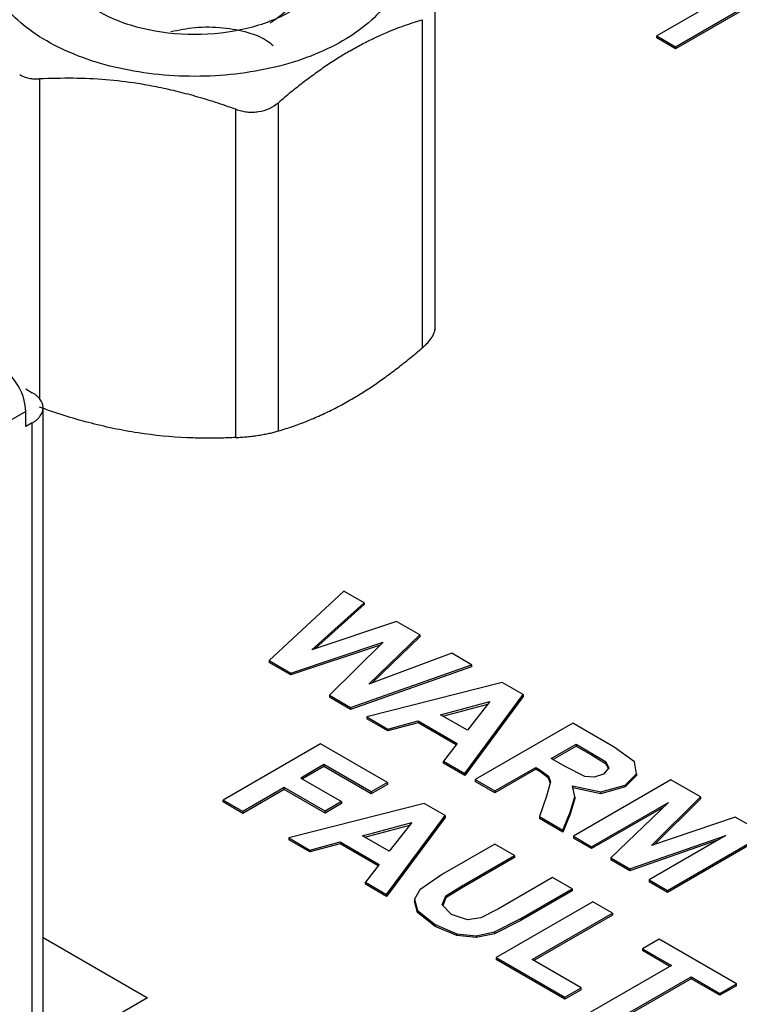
# Model space of a CAD drawing. Header units: inches. Extents: x 1.04 to 7.18, y 2.19 to 10.07.
# Tile 33 of 40: x 6.73 to 6.89, y 9.44 to 9.65. Entities that reach past the tile are written whole.
import ezdxf

# ---------------------------------------------------------------- set-up
doc = ezdxf.new("R2010")
doc.units = ezdxf.units.IN
doc.header["$MEASUREMENT"] = 0

msp = doc.modelspace()

# ---------------------------------------------------------------- linework, layer by layer
at = {"color": 7, "linetype": 'Continuous', "lineweight": 25}
for p, q in [((6.873058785, 9.6469140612), (6.8939321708, 9.6589706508)), ((6.8939321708, 9.6585623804), (6.873058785, 9.6465057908)), ((6.8219030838, 9.5865931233), (6.8219030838, 9.6565598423)), ((6.8841189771, 9.6578858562), (6.8690859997, 9.6492075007)), ((6.8191571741, 9.6526729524), (6.8191572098, 9.5828186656)), ((6.8690859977, 9.6492075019), (6.8730587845, 9.6469140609)), ((6.8690859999, 9.6487992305), (6.8690859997, 9.6492075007)), ((6.873058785, 9.6465057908), (6.8690859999, 9.6487992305)), ((6.873058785, 9.6469140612), (6.873058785, 9.6465057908)), ((6.7376572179, 9.6400662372), (6.7376572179, 9.5719838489)), ((6.779483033, 9.5637421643), (6.779483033, 9.6335964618)), ((6.7885385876, 9.5651429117), (6.7885385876, 9.6349972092)), ((6.7347526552, 9.5740942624), (6.7361445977, 9.5732907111)), ((6.734752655, 9.5692734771), (6.6635547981, 9.5281718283)), ((6.734752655, 9.5660587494), (6.734752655, 9.5692734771)), ((6.7384508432, 9.4329835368), (6.7384508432, 9.5700765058)), ((6.7361445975, 9.5668623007), (6.734752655, 9.5660587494)), ((6.7361445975, 9.4340773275), (6.7361445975, 9.5668623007)), ((6.8024665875, 9.5310799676), (6.7865855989, 9.5162760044)), ((6.806796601, 9.5285864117), (6.8024665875, 9.5310799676)), ((6.7956218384, 9.5185709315), (6.806796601, 9.5285864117)), ((6.806796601, 9.5281781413), (6.796349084, 9.5188144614)), ((6.806796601, 9.5285864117), (6.806796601, 9.5281781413)), ((6.8136742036, 9.5246160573), (6.7956218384, 9.5185709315)), ((6.8186698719, 9.5217321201), (6.8136742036, 9.5246160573)), ((6.8077896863, 9.5112664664), (6.8186698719, 9.5217321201)), ((6.8186698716, 9.5213238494), (6.8084802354, 9.5115224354)), ((6.8186698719, 9.5217321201), (6.8186698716, 9.5213238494)), ((6.7911886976, 9.5136186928), (6.8108364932, 9.5202004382)), ((6.8102138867, 9.5195836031), (6.7911886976, 9.5132104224)), ((6.8108364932, 9.5202004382), (6.7994053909, 9.508875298)), ((6.7865855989, 9.5162760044), (6.7911886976, 9.5136186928)), ((6.7865855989, 9.5162760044), (6.7865855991, 9.5158677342)), ((6.8254556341, 9.517814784), (6.8077896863, 9.5112664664)), ((6.8296662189, 9.5153840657), (6.8254556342, 9.5178147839)), ((6.7911886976, 9.5132104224), (6.7865855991, 9.5158677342)), ((6.8039009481, 9.5062861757), (6.8296662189, 9.5153840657)), ((6.8296662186, 9.5149757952), (6.8039009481, 9.5058779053)), ((6.8296662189, 9.5153840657), (6.8296662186, 9.5149757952)), ((6.7911886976, 9.5136186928), (6.7911886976, 9.5132104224)), ((6.8362057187, 9.5116027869), (6.8073812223, 9.5042709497)), ((6.840662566, 9.5090360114), (6.8362057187, 9.5116027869)), ((6.7994053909, 9.508875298), (6.8039009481, 9.5062861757)), ((6.7994053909, 9.508875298), (6.7994053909, 9.5084670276)), ((6.8039009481, 9.5058779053), (6.7994053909, 9.5084670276)), ((6.8282091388, 9.4922472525), (6.840662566, 9.5090360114)), ((6.840662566, 9.508627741), (6.828209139, 9.4918389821)), ((6.840662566, 9.5090360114), (6.840662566, 9.508627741)), ((6.8039009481, 9.5062861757), (6.8039009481, 9.5058779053)), ((6.8230727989, 9.5047218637), (6.8335581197, 9.5075398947)), ((6.8235553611, 9.5044432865), (6.8331510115, 9.5070222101)), ((6.8335581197, 9.5075398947), (6.8287600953, 9.5014386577)), ((6.8073812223, 9.5042709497), (6.8118412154, 9.5017029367)), ((6.8073812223, 9.5042709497), (6.8073812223, 9.5038626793)), ((6.8118412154, 9.5012946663), (6.8073812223, 9.5038626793)), ((6.8287600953, 9.5014386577), (6.8230727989, 9.5047218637)), ((6.8118412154, 9.5017029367), (6.8182940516, 9.5034352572)), ((6.8182940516, 9.5030269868), (6.8118412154, 9.5012946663)), ((6.8118412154, 9.5017029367), (6.8118412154, 9.5012946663)), ((6.8182940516, 9.5034352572), (6.826614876, 9.4986250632)), ((6.8182940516, 9.5034352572), (6.8182940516, 9.5030269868)), ((6.8263954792, 9.4983436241), (6.8182940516, 9.5030269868)), ((6.8512134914, 9.5029450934), (6.8304473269, 9.4909551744)), ((6.860038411, 9.4978505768), (6.8512134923, 9.5029450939)), ((6.797517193, 9.4985765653), (6.7767633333, 9.4865956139)), ((6.8117846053, 9.4903401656), (6.797517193, 9.4985765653)), ((6.826614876, 9.4986250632), (6.823680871, 9.4948613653)), ((6.8466282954, 9.4954414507), (6.8519094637, 9.4984934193)), ((6.8469811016, 9.4952370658), (6.8519094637, 9.4980851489)), ((6.8519094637, 9.4984934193), (6.8551708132, 9.496597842)), ((6.8519094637, 9.4984934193), (6.8519094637, 9.4980851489)), ((6.8519094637, 9.4980851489), (6.8551708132, 9.4961895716)), ((6.8643168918, 9.4947343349), (6.860038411, 9.4978505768)), ((6.8497241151, 9.4936480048), (6.8466282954, 9.4954414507)), ((6.8551708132, 9.496597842), (6.8581578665, 9.494790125)), ((6.8551708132, 9.496597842), (6.8551708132, 9.4961895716)), ((6.8551708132, 9.4961895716), (6.8581578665, 9.4943818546)), ((6.7982131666, 9.4941248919), (6.7932856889, 9.4912803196)), ((6.7982131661, 9.4937166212), (6.7936392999, 9.4910761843)), ((6.7982131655, 9.4941248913), (6.7982131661, 9.4937166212)), ((6.8082769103, 9.4879069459), (6.7982131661, 9.4937166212)), ((6.8082769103, 9.4883152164), (6.7982131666, 9.4941248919)), ((6.8236808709, 9.4948613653), (6.8282091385, 9.4922472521)), ((6.8236808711, 9.4944530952), (6.8236808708, 9.4948613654)), ((6.828209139, 9.4918389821), (6.8236808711, 9.4944530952)), ((6.8346493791, 9.488529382), (6.8433211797, 9.4935355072)), ((6.8433211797, 9.4931272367), (6.8346493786, 9.4881211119)), ((6.8433211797, 9.4931272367), (6.8433211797, 9.4935355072)), ((6.8441769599, 9.4926315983), (6.8433211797, 9.4931272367)), ((6.8433211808, 9.4935355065), (6.8441769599, 9.4930398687)), ((6.8441769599, 9.4930398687), (6.8460660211, 9.4916811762)), ((6.8441769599, 9.4930398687), (6.8441769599, 9.4926315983)), ((6.8537452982, 9.4916225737), (6.8497241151, 9.4936480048)), ((6.8589204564, 9.4934110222), (6.8577846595, 9.4921078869)), ((6.8581578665, 9.494790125), (6.8589204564, 9.4934110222)), ((6.8581578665, 9.494790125), (6.8581578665, 9.4943818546)), ((6.8581578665, 9.4943818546), (6.8587823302, 9.4932525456)), ((6.8647470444, 9.4921926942), (6.8643168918, 9.4947343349)), ((6.7932856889, 9.4912803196), (6.80198533, 9.4862581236)), ((6.828209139, 9.4922472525), (6.828209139, 9.4918389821)), ((6.8304473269, 9.4909551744), (6.8346493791, 9.488529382)), ((6.8304473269, 9.4909551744), (6.8304473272, 9.4905469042)), ((6.8460660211, 9.4912729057), (6.8441769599, 9.4926315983)), ((6.8460660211, 9.4916811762), (6.8464667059, 9.490456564)), ((6.8460660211, 9.4916811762), (6.8460660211, 9.4912729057)), ((6.8464061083, 9.4902334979), (6.8460660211, 9.4912729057)), ((6.8720926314, 9.4908918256), (6.8513305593, 9.4788995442)), ((6.8557983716, 9.4914527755), (6.8537452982, 9.4916225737)), ((6.8577846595, 9.4921078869), (6.8557983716, 9.4914527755)), ((6.8623836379, 9.4897789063), (6.8647470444, 9.4921926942)), ((6.8647470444, 9.4917844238), (6.8623836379, 9.4893706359)), ((6.8647470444, 9.4921926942), (6.8647470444, 9.4917844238)), ((6.8783981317, 9.4872517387), (6.8720926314, 9.4908918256)), ((6.789777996, 9.4892553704), (6.780966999, 9.48416889)), ((6.7897779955, 9.4888470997), (6.7809669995, 9.4837606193)), ((6.789777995, 9.4892553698), (6.7897779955, 9.4888470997)), ((6.7984776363, 9.4838249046), (6.7897779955, 9.4888470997)), ((6.7984776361, 9.4842331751), (6.789777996, 9.4892553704)), ((6.8117846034, 9.4903401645), (6.8082769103, 9.4883152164)), ((6.8117846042, 9.4899318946), (6.8082769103, 9.4879069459)), ((6.811784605, 9.4903401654), (6.8117846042, 9.4899318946)), ((6.8346493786, 9.4881211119), (6.8304473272, 9.4905469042)), ((6.8464667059, 9.490456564), (6.8456412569, 9.487417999)), ((6.8511406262, 9.4895946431), (6.8571539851, 9.4883394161)), ((6.8516346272, 9.4873007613), (6.8511406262, 9.4895946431)), ((6.8571539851, 9.4879311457), (6.8512326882, 9.4891671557)), ((6.8571539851, 9.4883394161), (6.8623836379, 9.4897789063)), ((6.8623836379, 9.4893706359), (6.8571539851, 9.4879311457)), ((6.8623836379, 9.4897789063), (6.8623836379, 9.4893706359)), ((6.8082769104, 9.4883152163), (6.8082769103, 9.4879069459)), ((6.8346493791, 9.488529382), (6.8346493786, 9.4881211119)), ((6.8456412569, 9.487417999), (6.8441145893, 9.4830652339)), ((6.8506397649, 9.4839812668), (6.8516346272, 9.4873007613)), ((6.8516346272, 9.4868924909), (6.8506397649, 9.4835729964)), ((6.8516346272, 9.4873007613), (6.8516346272, 9.4868924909)), ((6.8571539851, 9.4883394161), (6.8571539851, 9.4879311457)), ((6.8679599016, 9.4769283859), (6.8783981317, 9.4872517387)), ((6.8783981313, 9.486843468), (6.8685882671, 9.4771415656)), ((6.8783981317, 9.4872517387), (6.8783981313, 9.486843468)), ((6.7767633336, 9.4861873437), (6.7767633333, 9.4865956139)), ((6.780966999, 9.48416889), (6.7767633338, 9.4865956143)), ((6.7809669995, 9.4837606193), (6.7767633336, 9.4861873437)), ((6.8195773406, 9.4858514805), (6.7907523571, 9.4785199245)), ((6.80198533, 9.4862581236), (6.7984776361, 9.4842331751)), ((6.8019853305, 9.4858498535), (6.7984776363, 9.4838249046)), ((6.801985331, 9.4862581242), (6.8019853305, 9.4858498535)), ((6.8240058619, 9.4832849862), (6.8195773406, 9.4858514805)), ((6.8552117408, 9.4766589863), (6.8715719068, 9.4860865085)), ((6.8705097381, 9.4850661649), (6.8552117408, 9.4762507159)), ((6.8715719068, 9.4860865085), (6.8593006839, 9.4742984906)), ((6.780967, 9.4841688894), (6.7809669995, 9.4837606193)), ((6.7984776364, 9.4842331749), (6.7984776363, 9.4838249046)), ((6.8115799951, 9.4664963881), (6.8240058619, 9.4832849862)), ((6.8240058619, 9.4828767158), (6.8115799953, 9.4660881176)), ((6.8240058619, 9.4832849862), (6.8240058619, 9.4828767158)), ((6.8441145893, 9.4830652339), (6.8491209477, 9.4801812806)), ((6.8441145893, 9.4830652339), (6.8441145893, 9.4826569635)), ((6.8491209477, 9.4797730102), (6.8441145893, 9.4826569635)), ((6.8491209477, 9.4801812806), (6.8506397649, 9.4839812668)), ((6.8506397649, 9.4835729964), (6.8491209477, 9.4797730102)), ((6.8506397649, 9.4839812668), (6.8506397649, 9.4835729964)), ((6.8857977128, 9.4829800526), (6.8679599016, 9.4769283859)), ((6.8921087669, 9.4793367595), (6.8857977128, 9.4829800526)), ((6.8064441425, 9.4789707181), (6.8169294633, 9.4817887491)), ((6.8069267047, 9.4786921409), (6.8165223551, 9.4812710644)), ((6.8169294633, 9.4817887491), (6.8121314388, 9.475687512)), ((6.7907523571, 9.4785199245), (6.7951979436, 9.4759435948)), ((6.7907523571, 9.4785199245), (6.7907523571, 9.4781116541)), ((6.8121314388, 9.475687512), (6.8064441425, 9.4789707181)), ((6.8491209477, 9.4801812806), (6.8491209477, 9.4797730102)), ((6.8513305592, 9.4788995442), (6.8552117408, 9.4766589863)), ((6.8513305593, 9.4788995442), (6.8513305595, 9.4784912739)), ((6.8552117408, 9.4762507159), (6.8513305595, 9.4784912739)), ((6.8633488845, 9.4719615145), (6.8837881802, 9.4790342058)), ((6.8837881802, 9.4790342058), (6.8674574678, 9.4695896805)), ((6.8921087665, 9.4789284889), (6.8713409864, 9.4669395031)), ((6.8713409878, 9.4673477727), (6.8921087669, 9.4793367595)), ((6.7951979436, 9.4755353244), (6.7907523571, 9.4781116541)), ((6.7951979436, 9.4759435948), (6.8016512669, 9.4776761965)), ((6.8016512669, 9.4772679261), (6.7951979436, 9.4755353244)), ((6.8016512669, 9.4776761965), (6.809986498, 9.4728743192)), ((6.8016512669, 9.4776761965), (6.8016512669, 9.4772679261)), ((6.8097668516, 9.4725925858), (6.8016512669, 9.4772679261)), ((6.8345806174, 9.4771902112), (6.8234823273, 9.4707913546)), ((6.8387743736, 9.4747593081), (6.8345806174, 9.4771902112)), ((6.8552117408, 9.4766589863), (6.8552117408, 9.4762507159)), ((6.8820306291, 9.4780177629), (6.8633488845, 9.4715532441)), ((6.7951979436, 9.4759435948), (6.7951979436, 9.4755353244)), ((6.8275274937, 9.4682666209), (6.8387743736, 9.4747593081)), ((6.8387743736, 9.4743510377), (6.8275275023, 9.4678583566)), ((6.8387743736, 9.4747593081), (6.8387743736, 9.4743510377)), ((6.8593006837, 9.4742984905), (6.8633488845, 9.4719615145)), ((6.8593006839, 9.4742984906), (6.859300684, 9.4738902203)), ((6.809986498, 9.4728743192), (6.8070520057, 9.4691103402)), ((6.8633488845, 9.4715532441), (6.859300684, 9.4738902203)), ((6.8234823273, 9.4707913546), (6.8186199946, 9.4675104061)), ((6.8468615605, 9.4700906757), (6.8353768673, 9.4634574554)), ((6.8510652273, 9.4676639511), (6.8468615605, 9.4700906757)), ((6.8633488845, 9.4719615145), (6.8633488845, 9.4715532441)), ((6.8070520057, 9.4691103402), (6.8115799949, 9.4664963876)), ((6.8070520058, 9.46870207), (6.8070520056, 9.4691103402)), ((6.8115799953, 9.4660881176), (6.8070520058, 9.46870207)), ((6.824211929, 9.4661745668), (6.8275274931, 9.4682666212)), ((6.8275275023, 9.4678583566), (6.824211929, 9.4657662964)), ((6.8275274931, 9.4682666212), (6.8275275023, 9.4678583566)), ((6.8674574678, 9.4695896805), (6.8713409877, 9.4673477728)), ((6.8674574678, 9.4695896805), (6.867457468, 9.4691814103)), ((6.8713409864, 9.4669395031), (6.867457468, 9.4691814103)), ((6.8115799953, 9.466496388), (6.8115799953, 9.4660881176)), ((6.8186199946, 9.4675104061), (6.8174841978, 9.4655048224)), ((6.823428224, 9.4642611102), (6.824211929, 9.4661745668)), ((6.824211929, 9.4657662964), (6.8235458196, 9.4641399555)), ((6.824211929, 9.4661745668), (6.824211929, 9.4657662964)), ((6.851065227, 9.4672556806), (6.8401523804, 9.460955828)), ((6.8401523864, 9.4613641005), (6.8510652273, 9.4676639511)), ((6.8510652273, 9.4676639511), (6.851065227, 9.4672556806)), ((6.8713409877, 9.4673477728), (6.8713409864, 9.4669395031)), ((6.8174841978, 9.4655048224), (6.8181181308, 9.4630740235)), ((6.8174841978, 9.4655048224), (6.8174841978, 9.4650965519)), ((6.8181181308, 9.4626657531), (6.8174841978, 9.4650965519)), ((6.8254007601, 9.4622288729), (6.823428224, 9.4642611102)), ((6.8554637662, 9.4649318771), (6.8348757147, 9.4530479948)), ((6.859667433, 9.4625051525), (6.8554637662, 9.4649318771)), ((6.8181181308, 9.4630740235), (6.8219262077, 9.4600830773)), ((6.8181181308, 9.4630740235), (6.8181181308, 9.4626657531)), ((6.8219262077, 9.4596748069), (6.8181181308, 9.4626657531)), ((6.8287938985, 9.4611136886), (6.8254007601, 9.4622288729)), ((6.8353768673, 9.4634574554), (6.8316640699, 9.4615267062)), ((6.842588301, 9.4526455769), (6.859667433, 9.4625051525)), ((6.8596674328, 9.4620968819), (6.8429419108, 9.4524414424)), ((6.859667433, 9.4625051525), (6.8596674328, 9.4620968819)), ((6.8219262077, 9.4600830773), (6.8265420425, 9.4581497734)), ((6.8219262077, 9.4600830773), (6.8219262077, 9.4596748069)), ((6.8265420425, 9.457741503), (6.8219262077, 9.4596748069)), ((6.8316640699, 9.4615267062), (6.8287938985, 9.4611136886)), ((6.8345259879, 9.4585066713), (6.8401523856, 9.461364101)), ((6.8401523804, 9.460955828), (6.8345259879, 9.4580984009)), ((6.8401523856, 9.461364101), (6.8401523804, 9.460955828)), ((6.8265420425, 9.4581497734), (6.8306634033, 9.4577231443)), ((6.8265420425, 9.4581497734), (6.8265420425, 9.457741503)), ((6.8306634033, 9.4573148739), (6.8265420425, 9.457741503)), ((6.8306634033, 9.4577231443), (6.8345259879, 9.4585066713)), ((6.8345259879, 9.4580984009), (6.8306634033, 9.4573148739)), ((6.8306634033, 9.4577231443), (6.8306634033, 9.4573148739)), ((6.8345259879, 9.4585066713), (6.8345259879, 9.4580984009)), ((6.7384508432, 9.4573080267), (6.7606387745, 9.4444992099)), ((6.8695919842, 9.4569686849), (6.8660842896, 9.4549437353)), ((6.8860586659, 9.4474626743), (6.8695919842, 9.4569686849)), ((6.8660842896, 9.4549437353), (6.8722366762, 9.4513920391)), ((6.8660842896, 9.4549437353), (6.86608429, 9.4545354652)), ((6.8718830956, 9.4511878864), (6.86608429, 9.4545354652)), ((6.8348757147, 9.4530479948), (6.8494923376, 9.4446100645)), ((6.8348757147, 9.4530479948), (6.8348757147, 9.4526397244)), ((6.8494923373, 9.4442017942), (6.8348757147, 9.4526397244)), ((6.8530000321, 9.446635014), (6.842588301, 9.4526455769)), ((6.8722366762, 9.4513920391), (6.8549919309, 9.4414351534)), ((6.8591941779, 9.4390093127), (6.876440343, 9.4489653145)), ((6.876440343, 9.4489653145), (6.8825509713, 9.4454377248)), ((6.876440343, 9.4489653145), (6.8764403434, 9.4485570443)), ((6.8764403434, 9.4485570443), (6.8591941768, 9.438601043)), ((6.8825509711, 9.4450294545), (6.8764403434, 9.4485570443)), ((6.8825509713, 9.4454377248), (6.8860586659, 9.4474626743)), ((6.8860586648, 9.4470544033), (6.8825509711, 9.4450294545)), ((6.8860586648, 9.4470544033), (6.8860586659, 9.4474626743)), ((6.8530000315, 9.4462267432), (6.8494923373, 9.4442017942)), ((6.8494923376, 9.4446100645), (6.8530000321, 9.446635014)), ((6.8530000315, 9.4462267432), (6.8530000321, 9.446635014)), ((6.8825509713, 9.4454377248), (6.8825509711, 9.4450294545)), ((6.7606387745, 9.4444992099), (6.520445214, 9.3058383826)), ((6.8494923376, 9.4446100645), (6.8494923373, 9.4442017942))]:
    msp.add_line(p, q, dxfattribs=at)
for points, knots in [([(6.887754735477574, 9.938890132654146), (6.885025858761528, 9.940450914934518), (6.879568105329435, 9.943572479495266), (6.871217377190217, 9.94815765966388), (6.862749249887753, 9.952670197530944), (6.854153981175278, 9.957102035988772), (6.845436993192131, 9.961453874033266), (6.836599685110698, 9.965724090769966), (6.827644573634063, 9.969911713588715), (6.818573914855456, 9.97401562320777), (6.809390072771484, 9.978034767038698), (6.800095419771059, 9.981968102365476), (6.790692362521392, 9.985814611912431), (6.781183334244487, 9.989573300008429), (6.771570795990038, 9.993243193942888), (6.761857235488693, 9.99682334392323), (6.752045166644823, 10.00031282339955), (6.742137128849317, 10.00371072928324), (6.732135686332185, 10.00701618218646), (6.722043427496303, 10.01022832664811), (6.711862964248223, 10.0133463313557), (6.701596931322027, 10.01636938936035), (6.691247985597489, 10.01929671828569), (6.680818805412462, 10.0221275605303), (6.670312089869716, 10.02486118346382), (6.659730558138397, 10.02749687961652), (6.649076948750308, 10.03003396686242), (6.638354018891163, 10.03247178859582), (6.627564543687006, 10.03480971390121), (6.616711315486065, 10.03704713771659), (6.605797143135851, 10.03918348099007), (6.594824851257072, 10.04121819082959), (6.583797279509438, 10.04315074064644), (6.572717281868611, 10.04498063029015), (6.561587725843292, 10.04670738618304), (6.550411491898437, 10.04833056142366), (6.53919147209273, 10.04984973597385), (6.527930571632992, 10.05126451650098), (6.516631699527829, 10.05257453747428), (6.505297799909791, 10.05377945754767), (6.493931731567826, 10.05487897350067), (6.473956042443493, 10.05662111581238), (6.445255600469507, 10.05854666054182), (6.41606859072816, 10.05962012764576), (6.39105479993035, 10.06002752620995), (6.366007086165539, 10.06005417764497), (6.331567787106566, 10.05922158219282), (6.292023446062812, 10.05702277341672), (6.23831118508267, 10.0522415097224), (6.167969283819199, 10.04234297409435), (6.033328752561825, 10.013023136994), (5.915221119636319, 9.965731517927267), (5.826700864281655, 9.909303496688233), (5.784799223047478, 9.876718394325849), (5.748646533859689, 9.841929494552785), (5.718554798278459, 9.805265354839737), (5.697483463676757, 9.77134240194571), (5.683315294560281, 9.74098495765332), (5.674149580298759, 9.714618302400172), (5.668071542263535, 9.688300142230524), (5.664480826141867, 9.658384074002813), (5.664878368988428, 9.624939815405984), (5.670315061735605, 9.592796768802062), (5.678274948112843, 9.565837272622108), (5.68959908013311, 9.537041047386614), (5.706223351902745, 9.506385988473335), (5.725849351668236, 9.479010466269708), (5.740864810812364, 9.46092037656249), (5.75349703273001, 9.447041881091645), (5.77576312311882, 9.424694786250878), (5.800526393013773, 9.403685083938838), (5.8266228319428, 9.38462205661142), (5.842033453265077, 9.374117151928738), (5.858000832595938, 9.363891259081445), (5.869132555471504, 9.357340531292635), (5.874698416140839, 9.354065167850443)], [0, 0, 0, 0, 0.0051249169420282, 0.0102498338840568, 0.0153747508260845, 0.020499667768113, 0.0256245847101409, 0.0307495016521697, 0.035874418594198, 0.040999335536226, 0.0461242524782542, 0.0512491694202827, 0.056374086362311, 0.0614990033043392, 0.0666239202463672, 0.0717488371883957, 0.076873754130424, 0.0819986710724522, 0.0871235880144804, 0.0922485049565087, 0.0973734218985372, 0.1024983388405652, 0.1076232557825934, 0.1127481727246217, 0.1178730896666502, 0.1229980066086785, 0.1281229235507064, 0.1332478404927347, 0.1383727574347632, 0.1434976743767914, 0.1486225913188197, 0.1537475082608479, 0.1588724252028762, 0.1639973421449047, 0.1691222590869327, 0.1742471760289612, 0.1793720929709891, 0.1844970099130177, 0.1896219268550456, 0.1947468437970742, 0.1998717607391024, 0.2049966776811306, 0.2216990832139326, 0.238401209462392, 0.243995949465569, 0.2550834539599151, 0.2718116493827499, 0.2899624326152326, 0.3080554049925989, 0.3442889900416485, 0.3863054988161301, 0.4997350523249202, 0.5309395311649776, 0.5621440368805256, 0.5933485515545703, 0.6245530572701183, 0.6557575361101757, 0.6764943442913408, 0.6971666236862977, 0.7178624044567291, 0.7378114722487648, 0.7664294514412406, 0.7950472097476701, 0.8123442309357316, 0.8296044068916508, 0.8632627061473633, 0.8864235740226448, 0.8980183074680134, 0.9096126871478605, 0.9226467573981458, 0.9575889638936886, 0.9681917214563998, 0.9787944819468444, 0.989397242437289, 1, 1, 1, 1]), ([(5.874698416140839, 9.354065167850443), (5.877427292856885, 9.35250438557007), (5.882885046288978, 9.349382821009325), (5.891235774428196, 9.344797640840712), (5.899703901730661, 9.340285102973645), (5.908299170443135, 9.335853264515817), (5.917016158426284, 9.331501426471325), (5.925853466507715, 9.327231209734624), (5.934808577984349, 9.323043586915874), (5.943879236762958, 9.31893967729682), (5.95306307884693, 9.31492053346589), (5.962357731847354, 9.310987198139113), (5.971760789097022, 9.307140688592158), (5.981269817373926, 9.30338200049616), (5.990882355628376, 9.299712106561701), (6.000595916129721, 9.296131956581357), (6.01040798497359, 9.292642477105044), (6.020316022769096, 9.289244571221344), (6.030317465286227, 9.285939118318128), (6.04040972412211, 9.282726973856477), (6.05059018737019, 9.27960896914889), (6.060856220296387, 9.276585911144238), (6.071205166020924, 9.273658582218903), (6.08163434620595, 9.27082773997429), (6.092141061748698, 9.26809411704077), (6.102722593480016, 9.26545842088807), (6.113376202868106, 9.262921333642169), (6.124099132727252, 9.260483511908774), (6.134888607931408, 9.25814558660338), (6.145741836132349, 9.255908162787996), (6.156656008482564, 9.253771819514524), (6.167628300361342, 9.251737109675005), (6.178655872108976, 9.24980455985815), (6.189735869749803, 9.247974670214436), (6.200865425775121, 9.246247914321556), (6.212041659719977, 9.244624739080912), (6.223261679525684, 9.243105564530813), (6.234522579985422, 9.241690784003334), (6.245821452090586, 9.24038076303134), (6.257155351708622, 9.239175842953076), (6.268521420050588, 9.238076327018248), (6.288497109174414, 9.236334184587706), (6.317197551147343, 9.234408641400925), (6.346384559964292, 9.233335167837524), (6.371398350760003, 9.232927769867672), (6.396446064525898, 9.232901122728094), (6.430885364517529, 9.233733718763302), (6.47042970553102, 9.235932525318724), (6.524141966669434, 9.240713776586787), (6.59448479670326, 9.250612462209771), (6.729125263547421, 9.279932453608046), (6.847232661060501, 9.327224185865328), (6.935752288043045, 9.383651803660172), (6.977653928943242, 9.416236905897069), (7.013806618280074, 9.45102580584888), (7.043898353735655, 9.487689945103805), (7.064969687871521, 9.521612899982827), (7.079137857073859, 9.551970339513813), (7.08830357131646, 9.578336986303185), (7.094381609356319, 9.604655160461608), (7.09797232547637, 9.634571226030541), (7.097574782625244, 9.668015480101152), (7.09213808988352, 9.70015853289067), (7.084178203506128, 9.727118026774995), (7.072854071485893, 9.75591425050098), (7.056229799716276, 9.78656931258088), (7.036603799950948, 9.81394483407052), (7.021588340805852, 9.8320349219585), (7.008956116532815, 9.845913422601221), (6.986690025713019, 9.868260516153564), (6.961926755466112, 9.889270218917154), (6.935830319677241, 9.908333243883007), (6.920419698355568, 9.91883814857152), (6.904452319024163, 9.92906404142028), (6.893320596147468, 9.935614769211), (6.887754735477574, 9.938890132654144)], [0, 0, 0, 0, 0.0051249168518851, 0.0102498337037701, 0.0153747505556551, 0.0204996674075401, 0.0256245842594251, 0.0307495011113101, 0.0358744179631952, 0.0409993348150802, 0.0461242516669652, 0.0512491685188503, 0.0563740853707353, 0.0614990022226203, 0.0666239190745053, 0.0717488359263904, 0.0768737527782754, 0.0819986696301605, 0.0871235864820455, 0.0922485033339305, 0.0973734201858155, 0.1024983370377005, 0.1076232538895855, 0.1127481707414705, 0.1178730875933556, 0.1229980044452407, 0.1281229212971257, 0.1332478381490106, 0.1383727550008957, 0.1434976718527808, 0.1486225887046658, 0.1537475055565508, 0.1588724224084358, 0.1639973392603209, 0.1691222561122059, 0.174247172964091, 0.179372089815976, 0.184497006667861, 0.189621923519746, 0.194746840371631, 0.1998717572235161, 0.2049966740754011, 0.221699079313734, 0.2384012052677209, 0.2439959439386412, 0.2550834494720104, 0.2718116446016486, 0.2899624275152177, 0.3080553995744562, 0.3442889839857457, 0.386306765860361, 0.499735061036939, 0.5309395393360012, 0.5621440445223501, 0.5933485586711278, 0.6245530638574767, 0.6557575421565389, 0.6764943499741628, 0.6971666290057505, 0.7178624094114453, 0.737811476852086, 0.76642945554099, 0.7950472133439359, 0.8123442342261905, 0.8296044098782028, 0.8632627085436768, 0.8864235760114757, 0.8980183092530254, 0.9096126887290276, 0.9226467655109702, 0.9575889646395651, 0.968191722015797, 0.9787944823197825, 0.989397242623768, 1, 1, 1, 1]), ([(6.739213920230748, 9.684495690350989), (6.743335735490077, 9.686875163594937), (6.748275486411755, 9.68878058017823), (6.759046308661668, 9.691356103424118), (6.76487314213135, 9.69202519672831), (6.776531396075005, 9.692025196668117), (6.782358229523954, 9.691356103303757), (6.793129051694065, 9.68878057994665), (6.798068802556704, 9.686875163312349), (6.806312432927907, 9.68211621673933), (6.809613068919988, 9.679264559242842), (6.814074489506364, 9.673046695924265), (6.815233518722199, 9.66968293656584), (6.815233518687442, 9.662952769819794), (6.814074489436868, 9.659589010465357), (6.809613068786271, 9.653371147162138), (6.806312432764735, 9.650519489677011), (6.802190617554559, 9.648140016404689)], [0, 0, 0, 0, 0.1249999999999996, 0.1249999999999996, 0.2499999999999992, 0.2499999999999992, 0.3749999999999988, 0.3749999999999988, 0.499999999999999, 0.499999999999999, 0.6249999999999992, 0.6249999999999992, 0.7499999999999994, 0.7499999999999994, 0.8749999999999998, 0.8749999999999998, 1, 1, 1, 1]), ([(6.802190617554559, 9.648140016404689), (6.798068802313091, 9.645760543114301), (6.793129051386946, 9.643855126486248), (6.782358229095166, 9.641279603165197), (6.776531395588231, 9.640610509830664), (6.764873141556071, 9.640610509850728), (6.759046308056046, 9.641279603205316), (6.748275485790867, 9.643855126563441), (6.743335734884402, 9.645760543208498), (6.735092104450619, 9.650519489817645), (6.731791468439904, 9.653371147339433), (6.727330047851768, 9.659589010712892), (6.726171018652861, 9.662952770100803), (6.726171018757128, 9.66968293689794), (6.727330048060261, 9.673046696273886), (6.731791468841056, 9.679264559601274), (6.735092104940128, 9.682116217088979), (6.739213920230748, 9.684495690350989)], [0, 0, 0, 0, 0.1250000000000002, 0.1250000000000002, 0.2500000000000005, 0.2500000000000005, 0.3750000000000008, 0.3750000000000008, 0.500000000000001, 0.500000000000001, 0.6250000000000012, 0.6250000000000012, 0.7500000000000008, 0.7500000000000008, 0.8750000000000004, 0.8750000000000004, 1, 1, 1, 1]), ([(6.785345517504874, 9.668001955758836), (6.785842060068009, 9.66776260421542), (6.786839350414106, 9.667281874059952), (6.788152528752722, 9.666464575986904), (6.789316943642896, 9.665584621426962), (6.790304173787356, 9.664647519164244), (6.791107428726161, 9.663669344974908), (6.791721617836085, 9.662664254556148), (6.792148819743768, 9.661646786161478), (6.792395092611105, 9.66063073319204), (6.792492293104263, 9.659397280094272), (6.792274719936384, 9.657861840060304), (6.791476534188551, 9.656163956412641), (6.789893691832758, 9.654041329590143), (6.78800343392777, 9.652757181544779), (6.786746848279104, 9.651903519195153)], [0, 0, 0, 0, 0.0598667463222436, 0.120240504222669, 0.1807943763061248, 0.2411992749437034, 0.3011342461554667, 0.3602960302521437, 0.4184071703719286, 0.4752221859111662, 0.5305315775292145, 0.6222068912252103, 0.7275154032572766, 0.8188605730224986, 1, 1, 1, 1]), ([(6.750196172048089, 9.654479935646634), (6.752880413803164, 9.652930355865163), (6.756097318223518, 9.651689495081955), (6.763111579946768, 9.650012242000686), (6.766906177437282, 9.649576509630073), (6.774498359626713, 9.649576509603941), (6.778292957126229, 9.650012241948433), (6.785307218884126, 9.651689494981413), (6.78852412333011, 9.652930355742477), (6.791208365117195, 9.65447993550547)], [0, 0, 0, 0, 0.25, 0.25, 0.5, 0.5, 0.75, 0.75, 1, 1, 1, 1]), ([(6.803847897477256, 9.646078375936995), (6.804706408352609, 9.64656164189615), (6.80642382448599, 9.647528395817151), (6.809008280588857, 9.64881259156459), (6.811987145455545, 9.65015052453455), (6.815383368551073, 9.651489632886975), (6.817887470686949, 9.652274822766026), (6.819157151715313, 9.652672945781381)], [0, 0, 0, 0, 0.1665585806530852, 0.3331936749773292, 0.5021421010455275, 0.7475659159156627, 1, 1, 1, 1]), ([(6.765630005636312, 9.650158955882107), (6.767340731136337, 9.65049282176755), (6.771024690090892, 9.651211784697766), (6.77680929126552, 9.651127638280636), (6.78209370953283, 9.650103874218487), (6.785778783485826, 9.64864140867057), (6.787043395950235, 9.64748976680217), (6.78741079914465, 9.64715518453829)], [0, 0, 0, 0, 0.2061775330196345, 0.4439926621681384, 0.6801855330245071, 0.9070854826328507, 1, 1, 1, 1]), ([(6.803847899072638, 9.646078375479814), (6.803031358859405, 9.64559477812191), (6.801383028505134, 9.6446185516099), (6.798890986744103, 9.642984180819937), (6.796357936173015, 9.641211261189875), (6.793784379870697, 9.639285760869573), (6.79116840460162, 9.637218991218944), (6.789421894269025, 9.635743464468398), (6.788538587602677, 9.63499720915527)], [0, 0, 0, 0, 0.1583612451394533, 0.319680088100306, 0.484242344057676, 0.6523172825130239, 0.82415766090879, 0.9999999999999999, 0.9999999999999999, 0.9999999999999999, 0.9999999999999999]), ([(6.733454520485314, 9.640975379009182), (6.733756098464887, 9.64081939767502), (6.734357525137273, 9.640508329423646), (6.735386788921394, 9.64021530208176), (6.736487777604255, 9.640047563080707), (6.737264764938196, 9.640059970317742), (6.737657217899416, 9.640066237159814)], [0, 0, 0, 0, 0.2488597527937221, 0.4962925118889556, 0.7455795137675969, 1, 1, 1, 1]), ([(6.779483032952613, 9.633596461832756), (6.778039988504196, 9.634099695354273), (6.775190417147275, 9.635093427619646), (6.770919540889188, 9.63637573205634), (6.766724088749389, 9.637478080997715), (6.762600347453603, 9.638387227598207), (6.757635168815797, 9.639271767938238), (6.751709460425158, 9.639957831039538), (6.744727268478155, 9.640298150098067), (6.740050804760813, 9.640144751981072), (6.737657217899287, 9.640066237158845)], [0, 0, 0, 0, 0.1051057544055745, 0.2075517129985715, 0.3075471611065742, 0.4053171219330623, 0.5011023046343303, 0.6600514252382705, 0.8260017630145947, 1, 1, 1, 1]), ([(6.77948303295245, 9.63359646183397), (6.779878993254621, 9.633469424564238), (6.78066538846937, 9.633217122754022), (6.781890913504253, 9.63302658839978), (6.783121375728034, 9.632981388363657), (6.784735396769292, 9.633132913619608), (6.786694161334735, 9.63366434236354), (6.787923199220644, 9.634552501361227), (6.788538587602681, 9.634997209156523)], [0, 0, 0, 0, 0.1261261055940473, 0.2504921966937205, 0.3747699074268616, 0.5005897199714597, 0.7499415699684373, 1, 1, 1, 1]), ([(6.877255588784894, 9.355104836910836), (6.872110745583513, 9.352190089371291), (6.85716046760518, 9.343720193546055), (6.831062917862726, 9.330445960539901), (6.798510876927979, 9.315682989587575), (6.76441261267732, 9.302048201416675), (6.728922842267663, 9.289580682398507), (6.692160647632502, 9.278334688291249), (6.654261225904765, 9.268354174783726), (6.615361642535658, 9.259679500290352), (6.57560381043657, 9.252345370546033), (6.535132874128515, 9.246381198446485), (6.494096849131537, 9.241810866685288), (6.452645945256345, 9.238652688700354), (6.410931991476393, 9.236919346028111), (6.369107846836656, 9.236617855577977), (6.3273270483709, 9.237749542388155), (6.285743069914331, 9.240310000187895), (6.244508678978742, 9.244289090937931), (6.203775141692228, 9.249671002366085), (6.163691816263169, 9.25643428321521), (6.124405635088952, 9.264551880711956), (6.086060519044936, 9.273991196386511), (6.048796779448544, 9.284714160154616), (6.01275050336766, 9.296677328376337), (5.978052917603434, 9.309832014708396), (5.944829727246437, 9.324124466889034), (5.913200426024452, 9.339496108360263), (5.883277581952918, 9.35588387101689), (5.855166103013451, 9.373220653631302), (5.828962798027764, 9.391435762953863), (5.804756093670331, 9.410455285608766), (5.782624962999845, 9.430203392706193), (5.762637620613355, 9.450603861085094), (5.744853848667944, 9.471582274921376), (5.729316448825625, 9.493067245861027), (5.716088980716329, 9.514993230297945), (5.705122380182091, 9.53729752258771), (5.696768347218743, 9.559934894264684), (5.691937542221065, 9.575944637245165), (5.690611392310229, 9.584410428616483), (5.690485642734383, 9.585213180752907)], [0, 0, 0, 0, 0.0139031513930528, 0.0404008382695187, 0.0669102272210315, 0.0934296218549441, 0.1199603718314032, 0.14650283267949, 0.1730566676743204, 0.1996210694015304, 0.226194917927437, 0.2527768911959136, 0.2793655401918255, 0.3059593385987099, 0.3325567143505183, 0.3591560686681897, 0.3857557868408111, 0.4123538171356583, 0.4389484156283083, 0.465537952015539, 0.4921208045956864, 0.5186953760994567, 0.5452601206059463, 0.5718135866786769, 0.5983544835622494, 0.6248817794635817, 0.6513948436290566, 0.6778936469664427, 0.7043790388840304, 0.7308531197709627, 0.7573197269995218, 0.7837842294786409, 0.8102532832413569, 0.836738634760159, 0.8632563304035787, 0.8898271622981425, 0.9164764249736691, 0.9432323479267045, 0.9701224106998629, 0.9971669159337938, 1, 1, 1, 1]), ([(6.81915720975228, 9.582818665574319), (6.819434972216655, 9.58306639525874), (6.819987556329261, 9.583559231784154), (6.820666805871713, 9.584303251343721), (6.821214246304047, 9.585032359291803), (6.821607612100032, 9.585735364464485), (6.821856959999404, 9.586406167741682), (6.821887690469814, 9.586808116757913), (6.821903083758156, 9.587009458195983)], [0, 0, 0, 0, 0.1691642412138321, 0.3365374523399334, 0.5027059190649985, 0.6682687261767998, 0.8338315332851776, 1, 1, 1, 1]), ([(7.071705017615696, 9.584864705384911), (7.070811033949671, 9.580333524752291), (7.068392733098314, 9.568076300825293), (7.061680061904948, 9.548255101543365), (7.051865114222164, 9.525512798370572), (7.039549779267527, 9.503158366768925), (7.024929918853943, 9.481260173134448), (7.008022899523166, 9.459887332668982), (6.988896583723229, 9.439104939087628), (6.967607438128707, 9.418980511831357), (6.944231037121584, 9.399577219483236), (6.918813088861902, 9.380979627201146), (6.896220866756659, 9.366246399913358), (6.881926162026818, 9.357848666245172), (6.877255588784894, 9.355104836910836)], [0, 0, 0, 0, 0.0539604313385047, 0.1459674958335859, 0.2374832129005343, 0.3284769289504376, 0.4189902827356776, 0.5091044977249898, 0.5989130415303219, 0.6885044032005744, 0.7779537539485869, 0.8673204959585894, 0.9566490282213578, 1, 1, 1, 1]), ([(6.803847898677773, 9.571737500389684), (6.804664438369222, 9.572221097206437), (6.806312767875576, 9.573197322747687), (6.808804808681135, 9.574831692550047), (6.811337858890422, 9.576604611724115), (6.813911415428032, 9.578530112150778), (6.816527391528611, 9.580596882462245), (6.818273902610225, 9.582072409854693), (6.81915720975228, 9.582818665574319)], [0, 0, 0, 0, 0.1583611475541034, 0.3196799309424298, 0.4842421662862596, 0.6523171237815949, 0.8241575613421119, 1, 1, 1, 1]), ([(6.734752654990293, 9.56927347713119), (6.734752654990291, 9.570956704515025), (6.734152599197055, 9.57297597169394), (6.732091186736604, 9.576546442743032), (6.730642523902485, 9.578075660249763), (6.729184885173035, 9.578917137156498)], [0, 0, 0, 0, 0.5, 0.5, 1, 1, 1, 1]), ([(6.736144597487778, 9.566862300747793), (6.736373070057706, 9.567004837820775), (6.736833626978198, 9.5672921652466), (6.737397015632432, 9.567792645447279), (6.738167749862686, 9.568679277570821), (6.738551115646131, 9.569774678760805), (6.738351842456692, 9.570960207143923), (6.737891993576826, 9.571813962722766), (6.737180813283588, 9.572623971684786), (6.736491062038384, 9.573067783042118), (6.736144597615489, 9.573290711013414)], [0, 0, 0, 0, 0.0817169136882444, 0.1647256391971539, 0.2504124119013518, 0.4994385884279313, 0.6209033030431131, 0.7496898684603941, 0.8742683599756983, 0.9999999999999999, 0.9999999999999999, 0.9999999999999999, 0.9999999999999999]), ([(6.788538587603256, 9.565142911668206), (6.789596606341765, 9.565473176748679), (6.79168401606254, 9.566124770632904), (6.794809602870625, 9.567305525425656), (6.797874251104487, 9.568624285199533), (6.80088065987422, 9.570078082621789), (6.802866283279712, 9.571188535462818), (6.803847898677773, 9.571737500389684)], [0, 0, 0, 0, 0.2105245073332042, 0.4153526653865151, 0.6149015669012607, 0.8096222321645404, 1, 1, 1, 1]), ([(6.77948303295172, 9.563742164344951), (6.778320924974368, 9.563693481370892), (6.776020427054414, 9.5635971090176), (6.772563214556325, 9.563583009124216), (6.766805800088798, 9.563734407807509), (6.75861634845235, 9.564521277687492), (6.74983671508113, 9.56639009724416), (6.742853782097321, 9.568408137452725), (6.739404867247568, 9.569605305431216), (6.737657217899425, 9.570211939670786)], [0, 0, 0, 0, 0.0847221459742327, 0.167715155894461, 0.249682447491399, 0.4981730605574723, 0.7488853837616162, 0.8727540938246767, 0.9999999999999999, 0.9999999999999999, 0.9999999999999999, 0.9999999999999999]), ([(6.779483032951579, 9.563742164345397), (6.779881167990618, 9.563764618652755), (6.780673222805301, 9.563809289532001), (6.781905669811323, 9.563916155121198), (6.7831342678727, 9.564053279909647), (6.784342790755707, 9.564222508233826), (6.785509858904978, 9.564420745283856), (6.786612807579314, 9.564644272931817), (6.787643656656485, 9.564887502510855), (6.788239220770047, 9.565057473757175), (6.788538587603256, 9.565142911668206)], [0, 0, 0, 0, 0.1265690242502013, 0.2517979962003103, 0.3761255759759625, 0.5000000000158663, 0.6238744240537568, 0.7482020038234, 0.8734309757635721, 1, 1, 1, 1])]:
    msp.add_open_spline(points, degree=3, knots=knots, dxfattribs=at)

doc.saveas('drawing.dxf')
